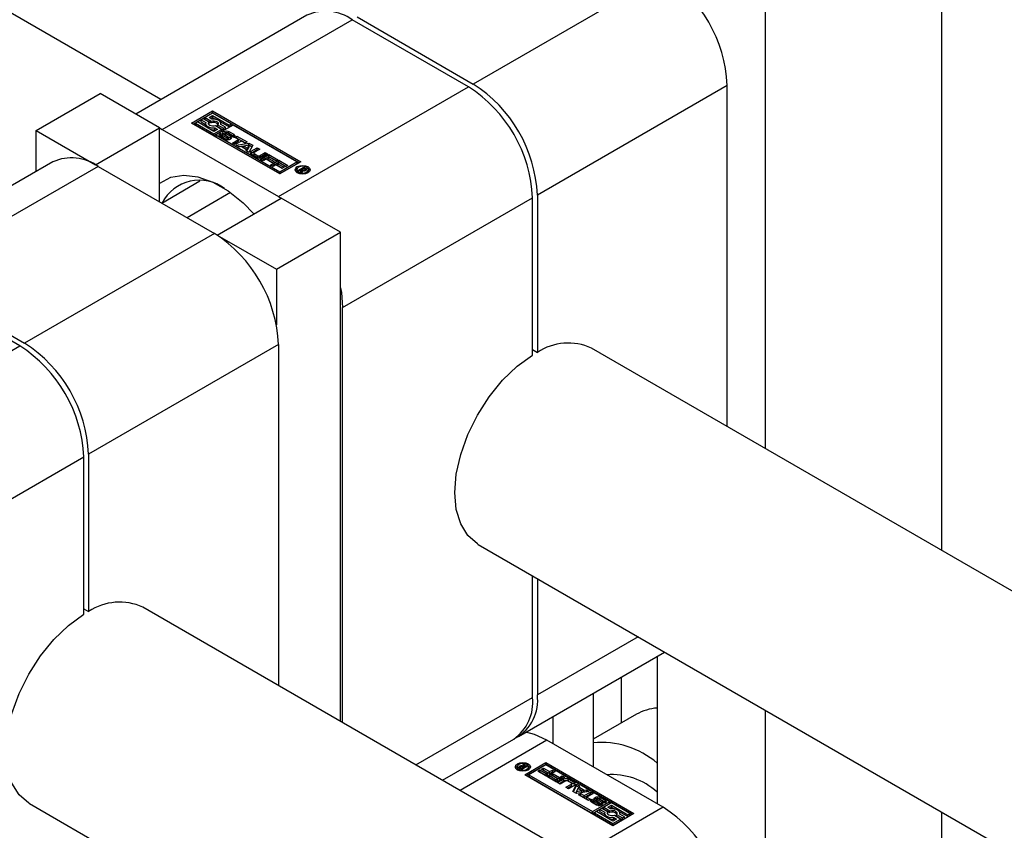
# Paper-space layout 'Sheet1' of a CAD drawing. Header units: millimetres. Extents: x -80341 to 21249, y 0 to 26255.
# Tile 86 of 154: x 13942 to 14029, y 9826 to 9897. Entities that reach past the tile are written whole.
import ezdxf

# ---------------------------------------------------------------- set-up
doc = ezdxf.new("R2010")
doc.units = ezdxf.units.MM
doc.linetypes.add('SLD-Sólida', pattern=[0])

psp = doc.layouts.new('Sheet1')

# ---------------------------------------------------------------- linework, layer by layer
at = {"color": 7, "linetype": 'SLD-Sólida', "lineweight": 25, "ltscale": 25}
for p, q in [((13954.566, 9890.2), (12717.48, 10604.355)), ((14023.456, 9937.679), (14023.456, 9850.431)), ((14007.9, 9928.699), (14007.9, 9859.411)), ((13998.884, 9901.242), (13982.126, 9891.567)), ((13967.449, 9897.637), (13952.347, 9888.919)), ((13954.69, 9887.567), (13971.448, 9897.241)), ((13981.701, 9891.322), (13971.448, 9897.241)), ((13971.873, 9897.486), (13982.126, 9891.567)), ((13964.943, 9881.648), (13981.701, 9891.322)), ((14004.541, 9891.444), (13987.782, 9881.769)), ((14004.541, 9861.35), (14004.541, 9891.444)), ((13943.553, 9887.465), (13949.21, 9890.73)), ((13954.442, 9887.71), (13949.21, 9890.73)), ((13957.271, 9888.118), (13959.127, 9889.19)), ((13957.412, 9888.036), (13959.127, 9889.026)), ((13958.287, 9888.502), (13958.111, 9888.401)), ((13958.111, 9888.401), (13958.526, 9888.161)), ((13958.111, 9888.238), (13958.111, 9888.401)), ((13958.813, 9888.199), (13958.287, 9888.502)), ((13959.127, 9888.987), (13958.462, 9888.603)), ((13958.462, 9888.603), (13958.988, 9888.3)), ((13958.462, 9888.44), (13958.462, 9888.603)), ((13958.462, 9888.44), (13958.988, 9888.136)), ((13958.812, 9888.603), (13959.127, 9888.785)), ((13959.052, 9888.465), (13958.812, 9888.603)), ((13958.954, 9888.522), (13959.127, 9888.622)), ((13959.127, 9889.19), (13966.906, 9884.7)), ((13959.127, 9889.026), (13959.127, 9889.19)), ((13966.764, 9884.618), (13959.127, 9889.026)), ((13960.754, 9888.048), (13959.127, 9888.987)), ((13959.127, 9888.785), (13960.579, 9887.947)), ((13959.127, 9888.622), (13959.127, 9888.785)), ((13959.127, 9888.622), (13959.431, 9888.447)), ((13948.786, 9884.444), (13954.442, 9887.71)), ((13954.442, 9881.179), (13954.442, 9887.71)), ((13954.442, 9887.704), (13954.69, 9887.567)), ((13954.69, 9887.567), (13964.943, 9881.648)), ((13965.049, 9883.628), (13957.271, 9888.118)), ((13957.796, 9888.219), (13957.621, 9888.118)), ((13957.621, 9887.955), (13957.621, 9888.118)), ((13957.621, 9888.118), (13959.248, 9887.179)), ((13957.621, 9887.955), (13959.248, 9887.015)), ((13959.248, 9887.381), (13957.796, 9888.219)), ((13958.111, 9888.238), (13958.513, 9888.006)), ((13958.513, 9888.083), (13958.513, 9887.92)), ((13958.787, 9888.001), (13958.813, 9888.035)), ((13958.813, 9888.035), (13958.813, 9888.199)), ((13958.988, 9888.136), (13958.988, 9888.3)), ((13959.248, 9887.179), (13959.914, 9887.563)), ((13959.563, 9887.563), (13959.248, 9887.381)), ((13959.323, 9887.701), (13959.563, 9887.563)), ((13959.323, 9887.538), (13959.323, 9887.701)), ((13959.323, 9887.538), (13959.422, 9887.481)), ((13959.914, 9887.563), (13959.388, 9887.867)), ((13960.93, 9887.947), (13959.423, 9887.078)), ((13959.563, 9887.804), (13959.563, 9887.968)), ((13959.563, 9887.968), (13960.089, 9887.664)), ((13959.563, 9887.804), (13960.089, 9887.501)), ((13959.817, 9888.224), (13960.579, 9887.784)), ((13960.264, 9887.765), (13959.849, 9888.005)), ((13959.863, 9887.997), (13959.863, 9888.083)), ((13959.914, 9887.4), (13959.914, 9887.563)), ((13960.089, 9887.664), (13960.264, 9887.765)), ((13960.089, 9887.501), (13960.089, 9887.664)), ((13960.089, 9887.501), (13960.264, 9887.602)), ((13960.264, 9887.602), (13960.264, 9887.765)), ((13960.579, 9887.947), (13960.754, 9888.048)), ((13960.579, 9887.784), (13960.579, 9887.947)), ((13960.579, 9887.784), (13960.754, 9887.885)), ((13960.754, 9887.885), (13960.754, 9888.048)), ((13966.555, 9884.699), (13960.93, 9887.947)), ((13943.553, 9887.465), (13948.786, 9884.444)), ((13943.553, 9883.843), (13943.553, 9887.465)), ((13959.248, 9887.015), (13959.914, 9887.4)), ((13959.248, 9887.015), (13959.248, 9887.179)), ((13959.423, 9887.078), (13965.049, 9883.83)), ((13959.423, 9887.078), (13959.423, 9886.914)), ((13959.423, 9886.914), (13965.049, 9883.667)), ((13960.243, 9886.69), (13959.806, 9886.942)), ((13959.817, 9887.214), (13959.998, 9887.109)), ((13959.817, 9887.05), (13959.817, 9887.214)), ((13959.817, 9887.05), (13959.982, 9886.955)), ((13959.982, 9887.087), (13959.982, 9886.924)), ((13959.983, 9886.917), (13959.983, 9887.08)), ((13959.998, 9887.109), (13959.994, 9887.107)), ((13960, 9886.892), (13960, 9887.055)), ((13960.028, 9887.034), (13960.402, 9886.818)), ((13960.028, 9886.871), (13960.028, 9887.034)), ((13960.028, 9886.871), (13960.402, 9886.655)), ((13960.502, 9886.872), (13960.103, 9887.115)), ((13960.262, 9887.25), (13960.262, 9887.086)), ((13960.267, 9887.068), (13960.267, 9887.231)), ((13960.286, 9887.047), (13960.286, 9887.211)), ((13960.306, 9887.196), (13960.709, 9886.952)), ((13960.306, 9887.033), (13960.306, 9887.196)), ((13960.306, 9887.033), (13960.709, 9886.789)), ((13960.772, 9887.036), (13960.398, 9887.252)), ((13960.402, 9886.655), (13960.402, 9886.818)), ((13960.455, 9886.636), (13960.455, 9886.797)), ((13960.504, 9886.636), (13960.504, 9886.792)), ((13960.543, 9886.655), (13960.543, 9886.818)), ((13960.561, 9887.381), (13960.999, 9887.128)), ((13960.561, 9887.217), (13960.561, 9887.381)), ((13960.561, 9887.217), (13960.999, 9886.965)), ((13960.709, 9886.789), (13960.709, 9886.952)), ((13960.766, 9886.741), (13960.709, 9886.789)), ((13960.987, 9886.856), (13960.805, 9886.961)), ((13960.817, 9886.954), (13960.817, 9886.975)), ((13960.819, 9886.953), (13960.819, 9886.983)), ((13960.87, 9886.356), (13961.423, 9886.675)), ((13960.999, 9886.965), (13960.999, 9887.128)), ((13961.099, 9886.862), (13961.277, 9886.966)), ((13961.423, 9886.675), (13961.099, 9886.862)), ((13961.24, 9886.781), (13961.277, 9886.802)), ((13961.277, 9886.966), (13962.165, 9886.453)), ((13961.277, 9886.802), (13961.277, 9886.966)), ((13961.277, 9886.802), (13962.024, 9886.371)), ((13961.423, 9886.512), (13961.423, 9886.675)), ((13961.109, 9886.218), (13960.87, 9886.356)), ((13961.012, 9886.275), (13961.423, 9886.512)), ((13961.662, 9886.537), (13961.109, 9886.218)), ((13961.207, 9886.162), (13962.327, 9886.36)), ((13961.462, 9886.015), (13961.207, 9886.162)), ((13961.423, 9886.037), (13962.327, 9886.196)), ((13961.65, 9886.047), (13961.462, 9886.015)), ((13962.132, 9885.769), (13961.65, 9886.047)), ((13961.986, 9886.35), (13961.662, 9886.537)), ((13962.34, 9886.168), (13961.893, 9886.091)), ((13961.893, 9885.928), (13961.893, 9886.091)), ((13961.893, 9886.091), (13962.208, 9885.91)), ((13961.893, 9885.928), (13962.208, 9885.746)), ((13962.165, 9886.453), (13961.986, 9886.35)), ((13962.208, 9885.91), (13962.34, 9886.168)), ((13962.208, 9885.746), (13962.34, 9886.004)), ((13962.208, 9885.746), (13962.208, 9885.91)), ((13962.327, 9886.36), (13962.673, 9886.16)), ((13962.327, 9886.196), (13962.327, 9886.36)), ((13962.327, 9886.196), (13962.606, 9886.035)), ((13962.673, 9886.16), (13962.33, 9885.513)), ((13962.34, 9886.004), (13962.34, 9886.168)), ((13962.522, 9885.637), (13963.05, 9885.942)), ((13963.289, 9885.804), (13962.787, 9885.515)), ((13963.05, 9885.942), (13963.289, 9885.804)), ((13963.05, 9885.779), (13963.05, 9885.942)), ((13962.075, 9885.661), (13962.132, 9885.769)), ((13962.33, 9885.513), (13962.075, 9885.661)), ((13962.132, 9885.628), (13962.132, 9885.769)), ((13962.522, 9885.474), (13963.05, 9885.779)), ((13962.522, 9885.474), (13962.522, 9885.637)), ((13963.029, 9885.084), (13962.522, 9885.376)), ((13962.757, 9885.473), (13962.757, 9885.309)), ((13962.787, 9885.431), (13963.124, 9885.237)), ((13962.787, 9885.268), (13962.787, 9885.431)), ((13962.787, 9885.268), (13963.124, 9885.073)), ((13963.05, 9885.779), (13963.147, 9885.723)), ((13963.124, 9885.073), (13963.124, 9885.237)), ((13963.269, 9885.237), (13963.77, 9885.526)), ((13963.269, 9885.073), (13963.77, 9885.363)), ((13963.269, 9885.073), (13963.269, 9885.237)), ((13963.361, 9884.918), (13964.093, 9885.34)), ((13963.598, 9884.781), (13963.361, 9884.918)), ((13964.009, 9885.388), (13963.481, 9885.084)), ((13963.503, 9884.836), (13964.093, 9885.177)), ((13963.848, 9884.925), (13963.598, 9884.781)), ((13963.77, 9885.526), (13964.009, 9885.388)), ((13963.77, 9885.363), (13963.77, 9885.526)), ((13963.77, 9885.363), (13963.868, 9885.307)), ((13964.384, 9884.616), (13963.848, 9884.925)), ((13964.151, 9885.1), (13964.026, 9885.028)), ((13964.026, 9885.028), (13964.562, 9884.719)), ((13964.026, 9884.865), (13964.026, 9885.028)), ((13964.093, 9885.34), (13964.893, 9884.878)), ((13964.093, 9885.177), (13964.093, 9885.34)), ((13964.093, 9885.177), (13964.751, 9884.797)), ((13964.714, 9884.775), (13964.151, 9885.1)), ((13945.033, 9884.697), (13928.275, 9875.023)), ((13949.033, 9884.301), (13932.275, 9874.627)), ((13948.786, 9884.444), (13948.786, 9884.438)), ((13949.033, 9884.301), (13959.286, 9878.382)), ((13964.026, 9884.865), (13964.421, 9884.637)), ((13964.231, 9884.416), (13964.963, 9884.838)), ((13964.468, 9884.279), (13964.231, 9884.416)), ((13964.373, 9884.334), (13964.963, 9884.675)), ((13964.562, 9884.719), (13964.384, 9884.616)), ((13964.718, 9884.423), (13964.468, 9884.279)), ((13964.893, 9884.878), (13964.714, 9884.775)), ((13965.254, 9884.114), (13964.718, 9884.423)), ((13965.021, 9884.598), (13964.896, 9884.526)), ((13964.896, 9884.526), (13965.432, 9884.217)), ((13964.896, 9884.363), (13964.896, 9884.526)), ((13964.896, 9884.363), (13965.291, 9884.135)), ((13964.963, 9884.838), (13965.763, 9884.376)), ((13964.963, 9884.675), (13964.963, 9884.838)), ((13964.963, 9884.675), (13965.621, 9884.294)), ((13965.584, 9884.273), (13965.021, 9884.598)), ((13966.906, 9884.7), (13965.049, 9883.628)), ((13965.049, 9883.83), (13966.555, 9884.699)), ((13965.049, 9883.667), (13966.555, 9884.536)), ((13965.432, 9884.217), (13965.254, 9884.114)), ((13965.763, 9884.376), (13965.584, 9884.273)), ((13966.555, 9884.699), (13966.555, 9884.536)), ((13966.661, 9883.944), (13967.168, 9884.237)), ((13967.184, 9884.132), (13967.019, 9884.036)), ((13967.168, 9884.237), (13967.334, 9884.141)), ((13967.168, 9884.122), (13967.168, 9884.237)), ((13967.221, 9884.111), (13967.184, 9884.132)), ((13967.234, 9884.103), (13967.221, 9884.111)), ((13967.246, 9884.095), (13967.234, 9884.103)), ((13967.334, 9883.977), (13967.334, 9884.141)), ((13967.392, 9883.979), (13967.392, 9884.096)), ((13965.049, 9883.667), (13965.049, 9883.83)), ((13966.559, 9884.008), (13966.559, 9883.845)), ((13966.559, 9883.845), (13966.588, 9883.746)), ((13966.761, 9883.887), (13966.661, 9883.944)), ((13966.996, 9884.023), (13966.761, 9883.887)), ((13966.893, 9883.811), (13966.996, 9884.023)), ((13967.009, 9883.744), (13966.893, 9883.811)), ((13966.955, 9883.775), (13966.996, 9883.86)), ((13966.996, 9883.86), (13966.996, 9884.023)), ((13966.996, 9883.974), (13967.019, 9883.988)), ((13967.078, 9883.929), (13967.009, 9883.744)), ((13967.019, 9884.036), (13967.042, 9884.023)), ((13967.019, 9883.873), (13967.019, 9884.036)), ((13967.019, 9883.873), (13967.042, 9883.86)), ((13967.042, 9883.86), (13967.042, 9884.023)), ((13967.042, 9883.86), (13967.05, 9883.855)), ((13967.158, 9883.911), (13967.158, 9883.984)), ((13967.24, 9883.912), (13967.24, 9884)), ((13967.271, 9883.917), (13967.271, 9884.021)), ((13967.284, 9883.921), (13967.284, 9884.046)), ((13967.284, 9884.006), (13967.334, 9883.977)), ((13967.554, 9883.746), (13967.583, 9883.845)), ((13967.583, 9883.845), (13967.583, 9884.008)), ((13954.634, 9881.068), (13958.002, 9883.012)), ((13960.708, 9881.987), (13956.875, 9879.774)), ((13959.534, 9878.239), (13965.19, 9881.505)), ((13964.943, 9881.648), (13965.185, 9881.502)), ((13970.423, 9878.484), (13965.19, 9881.505)), ((13970.6, 9871.85), (13987.358, 9881.524)), ((13987.358, 9867.64), (13987.358, 9881.524)), ((13987.782, 9881.769), (13987.782, 9867.884)), ((13959.286, 9878.382), (13942.528, 9868.708)), ((13959.534, 9878.239), (13964.766, 9875.219)), ((13959.534, 9878.239), (13959.534, 9878.233)), ((13964.766, 9875.219), (13970.423, 9878.484)), ((13970.423, 9835.327), (13970.423, 9878.484)), ((13932.275, 9874.627), (13942.528, 9868.708)), ((13964.766, 9875.219), (13964.766, 9870.307)), ((13942.103, 9868.463), (13931.85, 9874.382)), ((13970.6, 9835.225), (13970.6, 9871.85)), ((13925.345, 9858.789), (13942.103, 9868.463)), ((13964.943, 9868.584), (13948.184, 9858.91)), ((13964.943, 9868.584), (13964.943, 9838.491)), ((13987.358, 9868.129), (13987.782, 9867.884)), ((15047.399, 9259.321), (13992.57, 9868.261)), ((13948.184, 9858.91), (13948.184, 9845.025)), ((13931.002, 9848.991), (13947.76, 9858.665)), ((13947.76, 9844.78), (13947.76, 9858.665)), ((13982.571, 9850.94), (15027.398, 9247.774)), ((13987.358, 9837.431), (13987.358, 9848.176)), ((13987.782, 9847.931), (13987.782, 9837.676)), ((13947.76, 9845.27), (13948.184, 9845.025)), ((15007.801, 9236.461), (13952.972, 9845.401)), ((13996.665, 9842.804), (13987.782, 9837.676)), ((13986.125, 9834.013), (13999.008, 9841.451)), ((13998.354, 9841.073), (13998.354, 9828.059)), ((13995.172, 9839.236), (13995.172, 9835.178)), ((13977.068, 9831.491), (13987.358, 9837.431)), ((13992.697, 9837.807), (13992.697, 9831.325)), ((14007.9, 9836.318), (14007.9, 9813.692)), ((13989.161, 9835.766), (13989.161, 9833.366)), ((13996.526, 9835.96), (13992.697, 9833.75)), ((13979.412, 9830.138), (13985.701, 9833.768)), ((13988.631, 9833.672), (13980.96, 9829.244)), ((13998.884, 9827.753), (13988.631, 9833.672)), ((13985.991, 9831.312), (13985.991, 9831.149)), ((13985.991, 9831.149), (13986.02, 9831.051)), ((13986.157, 9831.277), (13986.157, 9831.289)), ((13986.228, 9831.21), (13986.228, 9831.374)), ((13986.406, 9831.083), (13986.24, 9831.179)), ((13986.29, 9831.274), (13986.29, 9831.15)), ((13986.294, 9831.148), (13986.294, 9831.258)), ((13986.325, 9831.315), (13986.325, 9831.407)), ((13986.328, 9831.225), (13986.34, 9831.217)), ((13986.328, 9831.128), (13986.328, 9831.225)), ((13986.34, 9831.217), (13986.353, 9831.209)), ((13986.34, 9831.121), (13986.34, 9831.217)), ((13986.353, 9831.209), (13986.39, 9831.188)), ((13986.353, 9831.114), (13986.353, 9831.209)), ((13986.39, 9831.188), (13986.555, 9831.284)), ((13986.39, 9831.093), (13986.39, 9831.188)), ((13986.913, 9831.375), (13986.406, 9831.083)), ((13986.496, 9831.391), (13986.565, 9831.576)), ((13986.496, 9831.315), (13986.496, 9831.391)), ((13986.524, 9831.302), (13986.565, 9831.413)), ((13986.555, 9831.284), (13986.532, 9831.297)), ((13986.555, 9831.169), (13986.555, 9831.284)), ((13986.565, 9831.576), (13986.681, 9831.509)), ((13986.565, 9831.413), (13986.565, 9831.576)), ((13986.565, 9831.413), (13986.619, 9831.382)), ((13986.681, 9831.509), (13986.578, 9831.297)), ((13986.578, 9831.297), (13986.813, 9831.433)), ((13986.578, 9831.182), (13986.578, 9831.297)), ((13986.668, 9830.62), (13988.525, 9831.692)), ((13988.525, 9831.529), (13986.81, 9830.539)), ((13986.813, 9831.433), (13986.913, 9831.375)), ((13986.813, 9831.318), (13986.813, 9831.433)), ((13986.986, 9831.051), (13987.015, 9831.149)), ((13987.015, 9831.149), (13987.015, 9831.312)), ((13988.525, 9831.49), (13987.019, 9830.62)), ((13988.142, 9831.103), (13988.32, 9831.206)), ((13988.678, 9830.794), (13988.142, 9831.103)), ((13988.32, 9831.206), (13988.856, 9830.897)), ((13988.32, 9831.043), (13988.32, 9831.206)), ((13988.525, 9831.692), (13996.303, 9827.202)), ((13988.525, 9831.529), (13988.525, 9831.692)), ((13996.162, 9827.12), (13988.525, 9831.529)), ((13994.151, 9828.242), (13988.525, 9831.49)), ((13994.447, 9826.13), (13986.668, 9830.62)), ((13987.019, 9830.62), (13987.019, 9830.457)), ((13987.019, 9830.62), (13992.644, 9827.373)), ((13987.019, 9830.457), (13992.644, 9827.21)), ((13987.811, 9830.944), (13987.99, 9831.047)), ((13988.611, 9830.482), (13987.811, 9830.944)), ((13987.953, 9830.862), (13987.99, 9830.884)), ((13987.99, 9831.047), (13988.553, 9830.722)), ((13987.99, 9830.884), (13987.99, 9831.047)), ((13987.99, 9830.884), (13988.553, 9830.559)), ((13988.283, 9831.022), (13988.32, 9831.043)), ((13988.32, 9831.043), (13988.856, 9830.734)), ((13988.553, 9830.722), (13988.678, 9830.794)), ((13988.553, 9830.559), (13988.553, 9830.722)), ((13988.553, 9830.559), (13988.678, 9830.631)), ((13989.343, 9830.904), (13988.611, 9830.482)), ((13988.678, 9830.631), (13988.678, 9830.794)), ((13988.681, 9830.442), (13988.86, 9830.545)), ((13989.481, 9829.98), (13988.681, 9830.442)), ((13988.823, 9830.36), (13988.86, 9830.381)), ((13988.856, 9830.897), (13989.106, 9831.041)), ((13988.856, 9830.734), (13988.856, 9830.897)), ((13988.856, 9830.734), (13989.106, 9830.878)), ((13988.86, 9830.545), (13989.423, 9830.22)), ((13988.86, 9830.381), (13988.86, 9830.545)), ((13988.86, 9830.381), (13989.423, 9830.056)), ((13989.012, 9830.601), (13989.19, 9830.704)), ((13989.548, 9830.292), (13989.012, 9830.601)), ((13989.106, 9831.041), (13989.343, 9830.904)), ((13989.106, 9830.878), (13989.106, 9831.041)), ((13989.106, 9830.878), (13989.201, 9830.823)), ((13989.153, 9830.519), (13989.19, 9830.541)), ((13989.19, 9830.704), (13989.726, 9830.395)), ((13989.19, 9830.541), (13989.19, 9830.704)), ((13989.19, 9830.541), (13989.726, 9830.232)), ((13989.423, 9830.22), (13989.548, 9830.292)), ((13989.423, 9830.056), (13989.423, 9830.22)), ((13990.213, 9830.402), (13989.481, 9829.98)), ((13989.548, 9830.128), (13989.548, 9830.292)), ((13989.565, 9829.932), (13990.093, 9830.236)), ((13989.726, 9830.395), (13989.976, 9830.539)), ((13989.726, 9830.232), (13989.726, 9830.395)), ((13989.726, 9830.232), (13989.976, 9830.375)), ((13989.976, 9830.539), (13990.213, 9830.402)), ((13989.976, 9830.375), (13989.976, 9830.539)), ((13989.976, 9830.375), (13990.071, 9830.32)), ((13990.093, 9830.073), (13990.093, 9830.236)), ((13990.545, 9830.236), (13991.052, 9829.944)), ((13990.545, 9830.073), (13990.545, 9830.236)), ((13989.423, 9830.056), (13989.548, 9830.128)), ((13989.803, 9829.794), (13989.565, 9829.932)), ((13989.706, 9829.85), (13990.093, 9830.073)), ((13990.305, 9830.083), (13989.803, 9829.794)), ((13990.285, 9829.516), (13990.787, 9829.805)), ((13990.524, 9829.378), (13990.285, 9829.516)), ((13990.426, 9829.434), (13990.787, 9829.642)), ((13990.787, 9829.889), (13990.45, 9830.083)), ((13991.052, 9829.683), (13990.524, 9829.378)), ((13990.545, 9830.073), (13991.052, 9829.781)), ((13990.787, 9829.642), (13990.787, 9829.805)), ((13990.817, 9829.684), (13990.817, 9829.847)), ((13990.901, 9829.16), (13991.244, 9829.807)), ((13990.967, 9829.122), (13991.244, 9829.643)), ((13991.052, 9829.781), (13991.052, 9829.944)), ((13991.366, 9829.41), (13991.233, 9829.152)), ((13991.244, 9829.807), (13991.499, 9829.659)), ((13991.244, 9829.643), (13991.244, 9829.807)), ((13991.244, 9829.643), (13991.442, 9829.529)), ((13991.681, 9829.229), (13991.366, 9829.41)), ((13991.499, 9829.659), (13991.442, 9829.551)), ((13991.442, 9829.551), (13991.924, 9829.273)), ((13991.442, 9829.387), (13991.442, 9829.551)), ((13991.442, 9829.387), (13991.924, 9829.109)), ((13991.247, 9828.96), (13990.901, 9829.16)), ((13991.233, 9829.152), (13991.681, 9829.229)), ((13991.233, 9828.989), (13991.233, 9829.152)), ((13991.233, 9828.989), (13991.681, 9829.066)), ((13992.367, 9829.158), (13991.247, 9828.96)), ((13991.409, 9828.867), (13991.588, 9828.97)), ((13992.297, 9828.354), (13991.409, 9828.867)), ((13991.55, 9828.785), (13991.588, 9828.807)), ((13991.588, 9828.97), (13991.912, 9828.783)), ((13991.588, 9828.807), (13991.588, 9828.97)), ((13991.588, 9828.807), (13991.912, 9828.619)), ((13991.681, 9829.066), (13991.681, 9829.229)), ((13991.912, 9828.783), (13992.465, 9829.102)), ((13991.912, 9828.619), (13992.465, 9828.938)), ((13991.912, 9828.619), (13991.912, 9828.783)), ((13991.924, 9829.273), (13992.112, 9829.305)), ((13991.924, 9829.109), (13991.924, 9829.273)), ((13991.924, 9829.109), (13992.112, 9829.142)), ((13992.112, 9829.305), (13992.367, 9829.158)), ((13992.112, 9829.142), (13992.112, 9829.305)), ((13992.112, 9829.142), (13992.151, 9829.12)), ((13992.704, 9828.964), (13992.151, 9828.645)), ((13992.151, 9828.645), (13992.475, 9828.457)), ((13992.151, 9828.481), (13992.151, 9828.645)), ((13992.151, 9828.481), (13992.334, 9828.376)), ((13992.475, 9828.457), (13992.297, 9828.354)), ((13992.465, 9829.102), (13992.704, 9828.964)), ((13992.465, 9828.938), (13992.465, 9829.102)), ((13992.465, 9828.938), (13992.562, 9828.882)), ((13992.587, 9828.464), (13992.769, 9828.359)), ((13992.587, 9828.301), (13992.587, 9828.464)), ((13993.031, 9828.502), (13993.031, 9828.339)), ((13993.031, 9828.338), (13993.031, 9828.501)), ((13993.04, 9828.314), (13993.04, 9828.477)), ((13993.072, 9828.448), (13993.471, 9828.205)), ((13993.072, 9828.285), (13993.072, 9828.448)), ((13993.546, 9828.286), (13993.172, 9828.502)), ((13993.33, 9828.63), (13993.768, 9828.377)), ((13993.33, 9828.466), (13993.33, 9828.63)), ((13993.33, 9828.466), (13993.768, 9828.214)), ((13942.973, 9828.08), (14996.788, 9219.725)), ((13998.884, 9827.753), (13991.214, 9823.325)), ((13993.012, 9827.939), (13992.575, 9828.192)), ((13992.755, 9828.203), (13992.587, 9828.301)), ((13992.644, 9827.373), (13994.151, 9828.242)), ((13992.644, 9827.21), (13994.151, 9828.079)), ((13992.755, 9828.337), (13992.755, 9828.174)), ((13992.759, 9828.159), (13992.759, 9828.322)), ((13992.776, 9828.138), (13992.776, 9828.302)), ((13992.802, 9828.284), (13993.176, 9828.068)), ((13992.802, 9828.12), (13992.802, 9828.284)), ((13992.802, 9828.12), (13993.176, 9827.904)), ((13993.268, 9828.124), (13992.865, 9828.368)), ((13993.031, 9828.339), (13993.031, 9828.338)), ((13993.072, 9828.285), (13993.471, 9828.042)), ((13993.176, 9827.904), (13993.176, 9828.068)), ((13993.214, 9827.888), (13993.214, 9828.051)), ((13993.26, 9827.885), (13993.26, 9828.042)), ((13993.298, 9827.887), (13993.298, 9828.049)), ((13993.485, 9827.656), (13993.31, 9827.555)), ((13993.312, 9827.907), (13993.312, 9828.07)), ((13993.312, 9827.904), (13993.312, 9828.067)), ((13993.471, 9828.042), (13993.471, 9828.205)), ((13993.535, 9827.99), (13993.471, 9828.042)), ((13994.011, 9827.352), (13993.485, 9827.656)), ((13993.576, 9828.211), (13993.58, 9828.213)), ((13993.757, 9828.106), (13993.576, 9828.211)), ((13993.58, 9828.208), (13993.58, 9828.213)), ((13993.59, 9828.203), (13993.59, 9828.223)), ((13993.592, 9828.201), (13993.592, 9828.233)), ((13994.326, 9828.141), (13993.66, 9827.757)), ((13993.66, 9827.757), (13994.186, 9827.453)), ((13993.66, 9827.594), (13993.66, 9827.757)), ((13993.66, 9827.594), (13994.186, 9827.29)), ((13993.768, 9828.214), (13993.768, 9828.377)), ((13994.011, 9827.757), (13994.326, 9827.939)), ((13994.251, 9827.619), (13994.011, 9827.757)), ((13994.151, 9828.242), (13994.151, 9828.079)), ((13994.152, 9827.675), (13994.326, 9827.776)), ((13995.953, 9827.202), (13994.326, 9828.141)), ((13994.326, 9827.939), (13995.778, 9827.101)), ((13994.326, 9827.776), (13994.326, 9827.939)), ((13994.326, 9827.776), (13994.629, 9827.6)), ((13992.644, 9827.21), (13992.644, 9827.373)), ((13992.995, 9827.373), (13992.82, 9827.272)), ((13992.82, 9827.108), (13992.82, 9827.272)), ((13992.82, 9827.272), (13994.447, 9826.332)), ((13992.82, 9827.108), (13994.447, 9826.169)), ((13994.446, 9826.535), (13992.995, 9827.373)), ((13993.31, 9827.555), (13993.725, 9827.315)), ((13993.31, 9827.391), (13993.31, 9827.555)), ((13993.31, 9827.391), (13993.711, 9827.16)), ((13993.711, 9827.237), (13993.711, 9827.074)), ((13993.985, 9827.155), (13994.011, 9827.189)), ((13994.011, 9827.189), (13994.011, 9827.352)), ((13994.186, 9827.29), (13994.186, 9827.453)), ((13994.762, 9826.717), (13994.446, 9826.535)), ((13996.303, 9827.202), (13994.447, 9826.13)), ((13994.447, 9826.332), (13995.112, 9826.717)), ((13994.522, 9826.855), (13994.762, 9826.717)), ((13994.522, 9826.692), (13994.522, 9826.855)), ((13995.112, 9826.717), (13994.586, 9827.02)), ((13994.761, 9827.121), (13995.287, 9826.818)), ((13994.761, 9826.958), (13994.761, 9827.121)), ((13994.761, 9826.958), (13995.287, 9826.654)), ((13995.016, 9827.377), (13995.778, 9826.938)), ((13995.462, 9826.919), (13995.047, 9827.158)), ((13995.061, 9827.151), (13995.061, 9827.237)), ((13995.112, 9826.553), (13995.112, 9826.717)), ((13995.287, 9826.818), (13995.462, 9826.919)), ((13995.287, 9826.654), (13995.287, 9826.818)), ((13995.287, 9826.654), (13995.462, 9826.756)), ((13995.462, 9826.756), (13995.462, 9826.919)), ((13995.778, 9827.101), (13995.953, 9827.202)), ((13995.778, 9826.938), (13995.778, 9827.101)), ((13995.778, 9826.938), (13995.953, 9827.039)), ((13995.953, 9827.039), (13995.953, 9827.202)), ((14023.456, 9827.337), (14023.456, 9804.712)), ((13994.447, 9826.169), (13995.112, 9826.553)), ((13994.447, 9826.169), (13994.447, 9826.332)), ((13994.522, 9826.692), (13994.62, 9826.635))]:
    psp.add_line(p, q, dxfattribs=at)
at = {"color": 7, "linetype": 'SLD-Sólida', "lineweight": 25, "ltscale": 25, "flags": 128}
for points in [[(13959.849, 9888.005), (13959.862, 9888.101), (13959.834, 9888.195), (13959.767, 9888.283), (13959.665, 9888.359), (13959.534, 9888.418), (13959.382, 9888.456), (13959.218, 9888.472), (13959.052, 9888.465)], [(13958.526, 9888.161), (13958.513, 9888.066), (13958.541, 9887.971), (13958.608, 9887.883), (13958.71, 9887.808), (13958.842, 9887.749), (13958.994, 9887.71), (13959.158, 9887.694), (13959.323, 9887.701)], [(13959.388, 9887.867), (13959.26, 9887.841), (13959.125, 9887.84), (13958.996, 9887.864), (13958.887, 9887.91), (13958.808, 9887.973), (13958.767, 9888.047), (13958.769, 9888.125), (13958.813, 9888.199)], [(13958.988, 9888.3), (13959.115, 9888.325), (13959.25, 9888.326), (13959.379, 9888.302), (13959.488, 9888.257), (13959.567, 9888.194), (13959.608, 9888.119), (13959.607, 9888.041), (13959.563, 9887.968)], [(13959.806, 9886.942), (13959.765, 9886.972), (13959.735, 9887.005), (13959.716, 9887.042), (13959.711, 9887.079), (13959.719, 9887.117), (13959.74, 9887.153), (13959.773, 9887.186), (13959.817, 9887.214)], [(13959.817, 9887.05), (13959.773, 9887.022), (13959.744, 9886.994)], [(13960.103, 9887.115), (13960.032, 9887.175), (13960.006, 9887.247), (13960.031, 9887.319), (13960.101, 9887.38), (13960.207, 9887.421), (13960.331, 9887.436), (13960.456, 9887.421), (13960.561, 9887.381)], [(13960.709, 9886.952), (13960.776, 9886.891), (13960.798, 9886.82), (13960.772, 9886.748), (13960.7, 9886.689), (13960.595, 9886.649), (13960.471, 9886.635), (13960.348, 9886.65), (13960.243, 9886.69)], [(13960.561, 9887.217), (13960.456, 9887.258), (13960.35, 9887.272)], [(13960.504, 9886.792), (13960.512, 9886.793), (13960.519, 9886.795), (13960.526, 9886.798), (13960.532, 9886.801), (13960.537, 9886.805), (13960.54, 9886.81), (13960.542, 9886.814), (13960.543, 9886.819)], [(13960.999, 9887.128), (13961.04, 9887.099), (13961.071, 9887.065), (13961.089, 9887.028), (13961.094, 9886.991), (13961.086, 9886.953), (13961.064, 9886.917), (13961.031, 9886.884), (13960.987, 9886.856)], [(13961.062, 9886.914), (13961.04, 9886.935), (13960.999, 9886.965)], [(13962.522, 9885.474), (13962.482, 9885.446), (13962.461, 9885.425)], [(13966.603, 9884.278), (13966.818, 9884.361), (13967.071, 9884.39), (13967.325, 9884.361), (13967.539, 9884.278), (13967.683, 9884.154), (13967.733, 9884.008), (13967.683, 9883.861), (13967.539, 9883.737), (13967.325, 9883.655), (13967.071, 9883.625), (13966.818, 9883.655), (13966.603, 9883.737), (13966.459, 9883.861), (13966.409, 9884.008), (13966.459, 9884.154), (13966.603, 9884.278)], [(13966.424, 9883.926), (13966.459, 9883.991), (13966.588, 9884.106)], [(13966.709, 9884.217), (13966.598, 9884.121), (13966.559, 9884.008), (13966.598, 9883.895), (13966.709, 9883.799), (13966.875, 9883.735), (13967.071, 9883.712), (13967.267, 9883.735), (13967.433, 9883.799), (13967.544, 9883.895), (13967.583, 9884.008), (13967.544, 9884.121), (13967.433, 9884.217), (13967.267, 9884.281), (13967.071, 9884.304), (13966.875, 9884.281), (13966.709, 9884.217)], [(13967.554, 9884.106), (13967.683, 9883.991), (13967.718, 9883.926)], [(13954.442, 9882.81), (13954.472, 9882.833), (13955.445, 9883.342), (13956.576, 9883.529), (13957.824, 9883.385), (13959.144, 9882.917), (13960.489, 9882.141), (13961.809, 9881.085), (13962.774, 9880.11)], [(13970.423, 9873.572), (13970.491, 9873.187), (13970.6, 9871.85)], [(13982.571, 9850.94), (13982.496, 9850.984), (13981.647, 9851.721), (13981.017, 9852.749), (13980.63, 9854.031), (13980.499, 9855.518), (13980.63, 9857.157), (13981.017, 9858.885), (13981.647, 9860.641), (13982.496, 9862.357), (13983.532, 9863.972), (13984.718, 9865.425), (13986.009, 9866.663), (13987.358, 9867.64)], [(13942.973, 9828.08), (13942.898, 9828.125), (13942.049, 9828.862), (13941.419, 9829.89), (13941.032, 9831.171), (13940.901, 9832.659), (13941.032, 9834.297), (13941.419, 9836.026), (13942.049, 9837.781), (13942.898, 9839.498), (13943.934, 9841.113), (13945.12, 9842.566), (13946.411, 9843.804), (13947.76, 9844.78)], [(13988.631, 9833.672), (13987.527, 9834.184), (13986.766, 9834.383)], [(13986.971, 9831.042), (13986.756, 9830.959), (13986.503, 9830.93), (13986.249, 9830.959), (13986.035, 9831.042), (13985.891, 9831.166), (13985.841, 9831.312), (13985.891, 9831.458), (13986.035, 9831.583), (13986.249, 9831.665), (13986.503, 9831.694), (13986.756, 9831.665), (13986.971, 9831.583), (13987.115, 9831.458), (13987.165, 9831.312), (13987.115, 9831.166), (13986.971, 9831.042)], [(13985.856, 9831.23), (13985.891, 9831.295), (13986.02, 9831.41)], [(13986.865, 9831.103), (13986.976, 9831.199), (13987.015, 9831.312), (13986.976, 9831.425), (13986.865, 9831.521), (13986.699, 9831.585), (13986.503, 9831.608), (13986.307, 9831.585), (13986.141, 9831.521), (13986.03, 9831.425), (13985.991, 9831.312), (13986.03, 9831.199), (13986.141, 9831.103), (13986.307, 9831.039), (13986.503, 9831.016), (13986.699, 9831.039), (13986.865, 9831.103)], [(13986.228, 9831.21), (13986.213, 9831.202), (13986.209, 9831.2)], [(13986.986, 9831.41), (13987.115, 9831.295), (13987.15, 9831.23)], [(13991.113, 9829.732), (13991.092, 9829.753), (13991.052, 9829.781)], [(13992.575, 9828.192), (13992.533, 9828.221), (13992.503, 9828.255), (13992.485, 9828.291), (13992.48, 9828.329), (13992.488, 9828.367), (13992.51, 9828.403), (13992.543, 9828.436), (13992.587, 9828.464)], [(13992.865, 9828.368), (13992.798, 9828.429), (13992.775, 9828.5), (13992.802, 9828.571), (13992.873, 9828.631), (13992.979, 9828.671), (13993.103, 9828.685), (13993.226, 9828.67), (13993.33, 9828.63)], [(13993.07, 9828.528), (13993.062, 9828.527), (13993.054, 9828.525), (13993.048, 9828.522), (13993.042, 9828.519), (13993.037, 9828.515), (13993.033, 9828.51), (13993.032, 9828.506), (13993.031, 9828.501)], [(13993.33, 9828.466), (13993.226, 9828.507), (13993.126, 9828.521)], [(13992.587, 9828.301), (13992.543, 9828.272), (13992.512, 9828.243)], [(13993.471, 9828.205), (13993.542, 9828.145), (13993.568, 9828.073), (13993.543, 9828.001), (13993.473, 9827.94), (13993.367, 9827.899), (13993.243, 9827.884), (13993.118, 9827.899), (13993.012, 9827.939)], [(13993.214, 9827.888), (13993.22, 9827.886), (13993.224, 9827.885)], [(13993.312, 9827.904), (13993.312, 9827.906), (13993.312, 9827.907)], [(13993.768, 9828.377), (13993.809, 9828.348), (13993.839, 9828.315), (13993.858, 9828.278), (13993.863, 9828.241), (13993.855, 9828.203), (13993.834, 9828.167), (13993.801, 9828.134), (13993.757, 9828.106)], [(13993.83, 9828.163), (13993.809, 9828.185), (13993.768, 9828.214)], [(13995.047, 9827.158), (13995.061, 9827.254), (13995.033, 9827.349), (13994.966, 9827.437), (13994.864, 9827.512), (13994.732, 9827.571), (13994.58, 9827.61), (13994.416, 9827.626), (13994.251, 9827.619)], [(13993.725, 9827.315), (13993.712, 9827.219), (13993.74, 9827.125), (13993.807, 9827.037), (13993.909, 9826.961), (13994.04, 9826.902), (13994.192, 9826.864), (13994.356, 9826.848), (13994.522, 9826.855)], [(13994.586, 9827.02), (13994.459, 9826.995), (13994.324, 9826.994), (13994.195, 9827.018), (13994.086, 9827.063), (13994.007, 9827.126), (13993.966, 9827.201), (13993.967, 9827.279), (13994.011, 9827.352)], [(13994.186, 9827.453), (13994.314, 9827.479), (13994.449, 9827.48), (13994.577, 9827.456), (13994.687, 9827.41), (13994.766, 9827.347), (13994.807, 9827.273), (13994.805, 9827.195), (13994.761, 9827.121)]]:
    psp.add_lwpolyline(points, dxfattribs=at)
at = {"color": 7, "linetype": 'SLD-Sólida', "lineweight": 25, "ltscale": 625}
for centre, radius, start, end in [((13992.259, 9890.885), 12.294, 2.60548, 57.39452), ((13969.105, 9893.97), 4.024, 54.38242, 114.30712), ((13975.076, 9880.966), 12.294, 2.60548, 57.39452), ((13975.501, 9881.21), 12.294, 2.60548, 57.39452), ((13958.764, 9887.924), 0.252, 180.83982, 214.93757), ((13959.188, 9888.666), 1.136, 257.64114, 276.85822), ((13959.191, 9887.638), 0.539, 42.49117, 112.19889), ((13960.005, 9887.087), 0.0235, 154.98634, 198.51245), ((13960.005, 9886.924), 0.0235, 180.1049, 198.60246), ((13960.042, 9887.101), 0.0626, 200.07496, 227.5276), ((13960.042, 9886.938), 0.0626, 200.07496, 227.5276), ((13960.008, 9887.084), 0.0274, 120.08132, 149.71125), ((13960.102, 9887.164), 0.15, 226.77381, 240.43375), ((13960.102, 9887.001), 0.15, 226.77381, 240.43375), ((13960.294, 9886.904), 0.366, 93.23012, 134.20527), ((13960.285, 9887.249), 0.0237, 112.97768, 170.19358), ((13960.295, 9887.25), 0.0335, 174.56339, 213.90864), ((13960.296, 9887.087), 0.0345, 180.89109, 213.51925), ((13960.345, 9887.282), 0.093, 213.22777, 230.37442), ((13960.345, 9887.119), 0.093, 213.22777, 230.37442), ((13960.307, 9887.211), 0.067, 84.24472, 117.37594), ((13960.398, 9887.349), 0.178, 230.91521, 238.94805), ((13960.398, 9887.186), 0.178, 230.91521, 238.94805), ((13960.303, 9887.102), 0.176, 71.43443, 86.73325), ((13960.298, 9887.077), 0.202, 60.3702, 72.23925), ((13960.507, 9887.004), 0.213, 240.6051, 255.82528), ((13960.494, 9886.945), 0.153, 255.0371, 273.49041), ((13960.435, 9886.768), 0.124, 37.06088, 57.0978), ((13960.499, 9886.816), 0.0436, 3.49244, 36.98669), ((13960.696, 9886.903), 0.154, 48.72837, 60.31762), ((13960.752, 9886.964), 0.0708, 28.70735, 50.45043), ((13960.794, 9886.984), 0.0258, 296.84335, 338.17765), ((13960.793, 9886.983), 0.026, 341.15652, 33.60653), ((13960.505, 9886.837), 0.21, 240.54663, 254.08346), ((13960.522, 9886.656), 0.0205, 301.1273, 356.04803), ((13946.69, 9881.03), 4.024, 54.38242, 114.30712), ((13962.572, 9885.507), 0.14, 110.78342, 249.21658), ((13962.808, 9885.314), 0.0516, 185.6948, 245.62534), ((13962.803, 9885.473), 0.0448, 110.78342, 249.21658), ((13963.255, 9885.52), 0.492, 242.60967, 297.39033), ((13963.196, 9885.376), 0.158, 242.60967, 297.39033), ((13963.196, 9885.213), 0.158, 242.60967, 297.39033), ((13967.178, 9883.991), 0.124, 34.53935, 56.82631), ((13967.253, 9884.046), 0.0312, 306.48153, 29.89514), ((13967.203, 9883.913), 0.263, 43.96599, 60.03699), ((13967.333, 9884.035), 0.0841, 357.03373, 45.54787), ((13967.193, 9884.282), 0.3, 239.82645, 263.3108), ((13967.194, 9884.245), 0.337, 249.8468, 279.35735), ((13967.171, 9884.14), 0.156, 265.25022, 296.1848), ((13967.18, 9884.122), 0.136, 295.91093, 312.09439), ((13967.209, 9884.188), 0.278, 278.25462, 299.49787), ((13967.185, 9883.723), 0.295, 52.4142, 59.58167), ((13967.307, 9884.051), 0.112, 290.5233, 349.60643), ((13957.968, 9879.356), 3.719, 53.49916, 152.11897), ((13952.661, 9868.025), 12.294, 2.60548, 57.39452), ((13935.479, 9858.106), 12.294, 2.60548, 57.39452), ((13935.903, 9858.351), 12.294, 2.60548, 57.39452), ((13990.511, 9863.819), 4.896, 65.12543, 123.86299), ((13950.913, 9840.96), 4.896, 65.12543, 123.86299), ((13983.438, 9836.999), 3.944, 305.01333, 6.29885), ((13984.057, 9837.173), 3.759, 299.48459, 7.69645), ((13998.649, 9832.204), 4.314, 93.92009, 119.47299), ((13993.423, 9825.866), 7.605, 49.57978, 95.47659), ((13986.267, 9831.269), 0.112, 110.5233, 169.60643), ((13986.241, 9831.284), 0.0841, 177.03373, 225.54787), ((13986.371, 9831.407), 0.263, 223.96599, 240.03699), ((13986.365, 9831.132), 0.278, 98.25462, 119.49787), ((13986.356, 9830.989), 0.256, 104.92373, 119.99094), ((13986.321, 9831.274), 0.0312, 126.48153, 209.89514), ((13986.396, 9831.329), 0.124, 214.53935, 236.82631), ((13986.394, 9831.198), 0.136, 115.91093, 132.09439), ((13986.38, 9831.075), 0.337, 69.8468, 99.35735), ((13986.403, 9831.18), 0.156, 85.25022, 116.1848), ((13986.381, 9831.038), 0.3, 59.82645, 83.3108), ((13990.319, 9829.8), 0.492, 62.60967, 117.39033), ((13994.321, 9824.6), 6.041, 48.11523, 93.93855), ((13990.319, 9829.636), 0.492, 62.60967, 117.39033), ((13990.378, 9829.944), 0.158, 62.60967, 117.39033), ((13990.771, 9829.847), 0.0448, 290.78342, 69.21658), ((13990.766, 9829.689), 0.0516, 294.37466, 354.3052), ((13991.002, 9829.813), 0.14, 290.78342, 69.21658), ((13993.063, 9828.152), 0.367, 93.49455, 134.11666), ((13993.075, 9828.504), 0.0436, 183.49244, 216.98669), ((13993.139, 9828.552), 0.124, 217.06088, 237.0978), ((13993.08, 9828.374), 0.153, 75.0371, 93.49041), ((13993.067, 9828.316), 0.213, 60.6051, 75.82528), ((13992.781, 9828.337), 0.026, 161.15652, 213.60653), ((13992.782, 9828.174), 0.027, 180.6276, 213.08998), ((13992.78, 9828.336), 0.0258, 116.84335, 158.17765), ((13992.822, 9828.356), 0.0708, 208.70735, 230.45043), ((13992.822, 9828.193), 0.0708, 208.70735, 230.45043), ((13992.878, 9828.417), 0.154, 228.72837, 240.31762), ((13992.878, 9828.254), 0.154, 228.72837, 240.31762), ((13993.075, 9828.34), 0.0436, 183.49244, 216.98669), ((13993.139, 9828.389), 0.124, 217.06088, 237.0978), ((13993.276, 9828.243), 0.202, 240.3702, 252.23925), ((13993.276, 9828.08), 0.202, 240.3702, 252.23925), ((13993.27, 9828.218), 0.176, 251.43443, 266.73325), ((13993.267, 9828.109), 0.067, 264.24472, 297.37594), ((13993.176, 9827.971), 0.178, 50.91521, 58.94805), ((13993.229, 9828.038), 0.093, 33.22777, 50.37442), ((13993.289, 9828.071), 0.0237, 292.97768, 350.19358), ((13993.29, 9827.907), 0.0226, 298.9245, 350.85516), ((13993.279, 9828.07), 0.0335, 354.56339, 33.90864), ((13993.472, 9828.156), 0.15, 46.77381, 60.43375), ((13993.532, 9828.219), 0.0626, 20.07496, 47.5276), ((13993.566, 9828.236), 0.0274, 300.08132, 329.71125), ((13993.569, 9828.233), 0.0235, 334.98634, 18.51245), ((13992.259, 9817.396), 12.294, 2.60548, 57.39452), ((13993.963, 9827.077), 0.252, 180.84127, 214.97015), ((13994.386, 9827.82), 1.136, 257.62865, 276.8556), ((13994.39, 9826.791), 0.539, 42.49117, 112.19889)]:
    psp.add_arc(centre, radius, start, end, dxfattribs=at)

doc.saveas('drawing.dxf')
